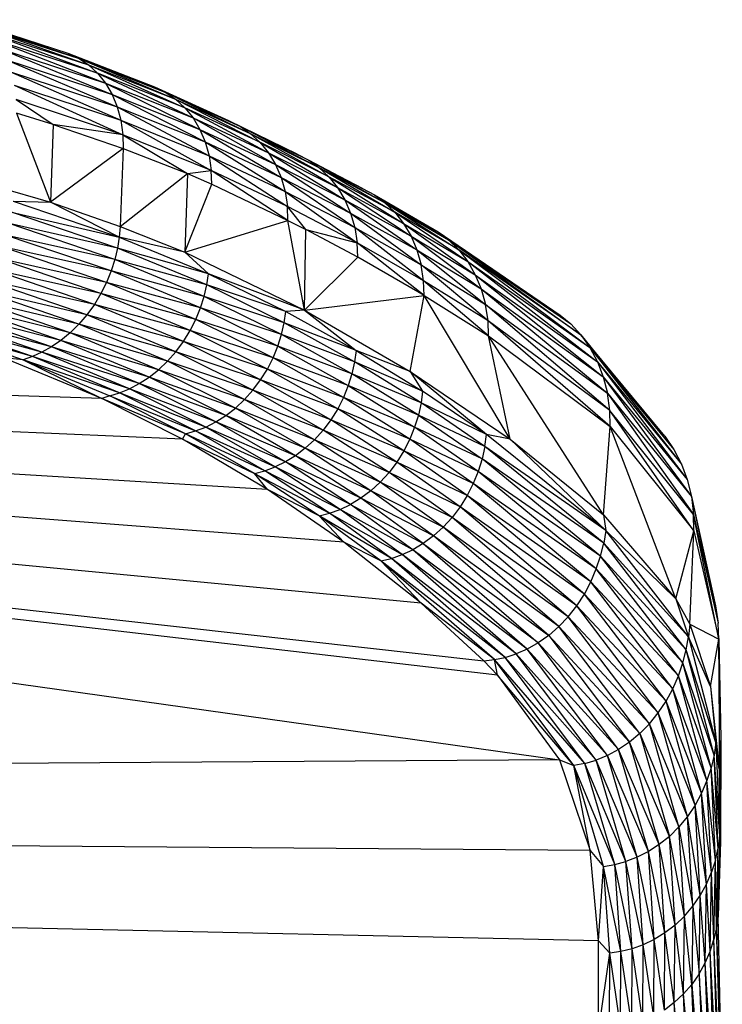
# Paper-space layout '_Posterior' of a CAD drawing. Header units: millimetres. Extents: x -1200 to 50, y -70 to 65.
# Tile 54 of 55: x -93 to -75, y 29 to 54. Entities that reach past the tile are written whole.
import ezdxf

# ---------------------------------------------------------------- set-up
doc = ezdxf.new("R2010")
doc.units = ezdxf.units.MM

psp = doc.layouts.new('_Posterior')

# ---------------------------------------------------------------- linework, layer by layer
at = {"color": 7, "linetype": 'Continuous', "lineweight": 25}
for p, q in [((-94.427, 53.614), (-91.551, 52.642)), ((-91.821, 52.772), (-94.427, 53.614)), ((-94.17, 53.491), (-91.32, 52.485)), ((-94.17, 53.491), (-91.551, 52.642)), ((-93.949, 53.339), (-91.093, 52.276)), ((-93.949, 53.339), (-91.32, 52.485)), ((-93.733, 53.135), (-90.895, 52.029)), ((-91.093, 52.276), (-93.733, 53.135)), ((-93.544, 52.893), (-90.73, 51.747)), ((-93.544, 52.893), (-90.895, 52.029)), ((-91.821, 52.772), (-91.551, 52.642)), ((-91.821, 52.772), (-89.385, 51.793)), ((-89.664, 51.93), (-91.821, 52.772)), ((-91.551, 52.642), (-91.32, 52.485)), ((-91.551, 52.642), (-89.146, 51.629)), ((-91.551, 52.642), (-89.385, 51.793)), ((-93.386, 52.616), (-90.603, 51.441)), ((-93.386, 52.616), (-90.73, 51.747)), ((-91.32, 52.485), (-91.093, 52.276)), ((-91.32, 52.485), (-88.911, 51.413)), ((-91.32, 52.485), (-89.146, 51.629)), ((-93.264, 52.314), (-90.511, 51.101)), ((-93.264, 52.314), (-90.603, 51.441)), ((-91.093, 52.276), (-90.895, 52.029)), ((-91.093, 52.276), (-88.706, 51.16)), ((-88.911, 51.413), (-91.093, 52.276)), ((-93.175, 51.978), (-90.46, 50.739)), ((-93.175, 51.978), (-90.511, 51.101)), ((-90.895, 52.029), (-90.73, 51.747)), ((-90.895, 52.029), (-88.533, 50.871)), ((-90.895, 52.029), (-88.706, 51.16)), ((-89.664, 51.93), (-89.385, 51.793)), ((-89.664, 51.93), (-87.525, 50.947)), ((-87.81, 51.091), (-89.664, 51.93)), ((-90.73, 51.747), (-90.603, 51.441)), ((-90.73, 51.747), (-88.401, 50.56)), ((-90.73, 51.747), (-88.533, 50.871)), ((-89.385, 51.793), (-89.146, 51.629)), ((-89.385, 51.793), (-87.279, 50.775)), ((-89.385, 51.793), (-87.525, 50.947)), ((-93.126, 51.619), (-92.199, 50.997)), ((-90.46, 50.739), (-93.126, 51.619)), ((-90.603, 51.441), (-90.511, 51.101)), ((-90.603, 51.441), (-88.304, 50.214)), ((-90.603, 51.441), (-88.401, 50.56)), ((-89.146, 51.629), (-88.911, 51.413)), ((-89.146, 51.629), (-87.038, 50.552)), ((-89.146, 51.629), (-87.279, 50.775)), ((-88.911, 51.413), (-88.706, 51.16)), ((-88.911, 51.413), (-86.826, 50.29)), ((-87.038, 50.552), (-88.911, 51.413)), ((-93.116, 51.281), (-92.264, 49.053)), ((-92.199, 50.997), (-93.116, 51.281)), ((-92.199, 50.997), (-92.264, 49.053)), ((-90.46, 50.739), (-92.199, 50.997)), ((-92.199, 50.997), (-90.452, 50.4)), ((-90.511, 51.101), (-90.46, 50.739)), ((-90.511, 51.101), (-88.25, 49.847)), ((-90.511, 51.101), (-88.304, 50.214)), ((-88.706, 51.16), (-88.533, 50.871)), ((-88.706, 51.16), (-86.648, 49.993)), ((-88.706, 51.16), (-86.826, 50.29)), ((-87.81, 51.091), (-87.525, 50.947)), ((-87.81, 51.091), (-85.815, 50.103)), ((-86.106, 50.255), (-87.81, 51.091)), ((-87.525, 50.947), (-87.279, 50.775)), ((-87.525, 50.947), (-85.563, 49.924)), ((-87.525, 50.947), (-85.815, 50.103)), ((-90.46, 50.739), (-90.452, 50.4)), ((-90.46, 50.739), (-88.849, 49.769)), ((-88.25, 49.847), (-90.46, 50.739)), ((-88.533, 50.871), (-88.401, 50.56)), ((-88.533, 50.871), (-86.51, 49.674)), ((-88.533, 50.871), (-86.648, 49.993)), ((-87.279, 50.775), (-87.038, 50.552)), ((-87.279, 50.775), (-85.316, 49.69)), ((-87.279, 50.775), (-85.563, 49.924)), ((-88.401, 50.56), (-88.304, 50.214)), ((-88.401, 50.56), (-86.408, 49.32)), ((-88.401, 50.56), (-86.51, 49.674)), ((-87.038, 50.552), (-86.826, 50.29)), ((-87.038, 50.552), (-85.099, 49.419)), ((-85.316, 49.69), (-87.038, 50.552)), ((-96.336, 50.229), (-92.264, 49.053)), ((-90.452, 50.4), (-92.264, 49.053)), ((-90.452, 50.4), (-90.525, 48.449)), ((-90.452, 50.4), (-88.849, 49.769)), ((-88.304, 50.214), (-88.25, 49.847)), ((-88.304, 50.214), (-86.35, 48.946)), ((-88.304, 50.214), (-86.408, 49.32)), ((-86.826, 50.29), (-86.648, 49.993)), ((-86.826, 50.29), (-84.916, 49.112)), ((-86.826, 50.29), (-85.099, 49.419)), ((-86.106, 50.255), (-85.815, 50.103)), ((-86.648, 49.993), (-86.51, 49.674)), ((-86.648, 49.993), (-84.774, 48.784)), ((-86.648, 49.993), (-84.916, 49.112)), ((-85.815, 50.103), (-85.563, 49.924)), ((-85.815, 50.103), (-83.923, 49.047)), ((-85.815, 50.103), (-84.179, 49.235)), ((-90.525, 48.449), (-88.849, 49.769)), ((-88.849, 49.769), (-88.911, 47.803)), ((-88.849, 49.769), (-88.25, 49.847)), ((-88.849, 49.769), (-88.239, 49.504)), ((-88.239, 49.504), (-88.25, 49.847)), ((-86.336, 48.597), (-88.25, 49.847)), ((-86.35, 48.946), (-88.25, 49.847)), ((-85.563, 49.924), (-85.316, 49.69)), ((-85.563, 49.924), (-83.672, 48.803)), ((-85.563, 49.924), (-83.923, 49.047)), ((-84.476, 49.396), (-85.414, 49.89)), ((-85.316, 49.69), (-85.099, 49.419)), ((-85.316, 49.69), (-83.451, 48.521)), ((-83.672, 48.803), (-85.316, 49.69)), ((-88.911, 47.803), (-88.239, 49.504)), ((-88.239, 49.504), (-86.336, 48.597)), ((-86.51, 49.674), (-86.408, 49.32)), ((-86.51, 49.674), (-84.669, 48.42)), ((-86.51, 49.674), (-84.774, 48.784)), ((-86.408, 49.32), (-86.35, 48.946)), ((-86.408, 49.32), (-84.608, 48.036)), ((-86.408, 49.32), (-84.669, 48.42)), ((-85.099, 49.419), (-84.916, 49.112)), ((-85.099, 49.419), (-83.264, 48.203)), ((-85.099, 49.419), (-83.451, 48.521)), ((-84.476, 49.396), (-84.179, 49.235)), ((-84.179, 49.235), (-83.923, 49.047)), ((-84.179, 49.235), (-82.325, 48.118)), ((-84.179, 49.235), (-82.585, 48.315)), ((-93.197, 49.077), (-92.264, 49.053)), ((-93.197, 49.077), (-90.547, 48.184)), ((-90.547, 48.184), (-92.264, 49.053)), ((-92.264, 49.053), (-90.525, 48.449)), ((-84.916, 49.112), (-84.774, 48.784)), ((-84.916, 49.112), (-83.119, 47.863)), ((-84.916, 49.112), (-83.264, 48.203)), ((-83.923, 49.047), (-83.672, 48.803)), ((-83.923, 49.047), (-82.071, 47.864)), ((-83.923, 49.047), (-82.325, 48.118)), ((-90.591, 47.908), (-93.238, 48.802)), ((-93.238, 48.802), (-90.547, 48.184)), ((-86.336, 48.597), (-86.35, 48.946)), ((-85.894, 48.372), (-86.35, 48.946)), ((-84.608, 48.036), (-86.35, 48.946)), ((-84.774, 48.784), (-84.669, 48.42)), ((-84.774, 48.784), (-83.012, 47.488)), ((-84.774, 48.784), (-83.119, 47.863)), ((-83.672, 48.803), (-83.451, 48.521)), ((-83.672, 48.803), (-81.847, 47.57)), ((-82.071, 47.864), (-83.672, 48.803)), ((-90.658, 47.625), (-93.3, 48.52)), ((-90.591, 47.908), (-93.3, 48.52)), ((-88.911, 47.803), (-86.336, 48.597)), ((-85.926, 46.357), (-86.336, 48.597)), ((-86.336, 48.597), (-85.894, 48.372)), ((-83.451, 48.521), (-83.264, 48.203)), ((-83.451, 48.521), (-81.659, 47.24)), ((-83.451, 48.521), (-81.847, 47.57)), ((-90.75, 47.338), (-93.386, 48.233)), ((-90.658, 47.625), (-93.386, 48.233)), ((-90.525, 48.449), (-90.547, 48.184)), ((-90.525, 48.449), (-88.911, 47.803)), ((-85.926, 46.357), (-85.894, 48.372)), ((-85.894, 48.372), (-84.608, 48.036)), ((-84.592, 47.679), (-85.894, 48.372)), ((-84.669, 48.42), (-84.608, 48.036)), ((-82.949, 47.093), (-84.669, 48.42)), ((-84.669, 48.42), (-83.012, 47.488)), ((-82.585, 48.315), (-82.325, 48.118)), ((-82.585, 48.315), (-79.278, 46.014)), ((-82.585, 48.315), (-79.54, 46.23)), ((-90.547, 48.184), (-90.591, 47.908)), ((-90.547, 48.184), (-88.318, 47.265)), ((-88.911, 47.803), (-90.547, 48.184)), ((-84.592, 47.679), (-84.608, 48.036)), ((-82.933, 46.725), (-84.608, 48.036)), ((-82.949, 47.093), (-84.608, 48.036)), ((-83.264, 48.203), (-83.119, 47.863)), ((-83.264, 48.203), (-81.513, 46.888)), ((-83.264, 48.203), (-81.659, 47.24)), ((-82.325, 48.118), (-82.071, 47.864)), ((-82.325, 48.118), (-79.021, 45.738)), ((-82.325, 48.118), (-79.278, 46.014)), ((-90.75, 47.338), (-93.496, 47.947)), ((-90.867, 47.052), (-93.496, 47.947)), ((-90.591, 47.908), (-90.658, 47.625)), ((-88.361, 46.987), (-90.591, 47.908)), ((-88.318, 47.265), (-90.591, 47.908)), ((-88.911, 47.803), (-88.318, 47.265)), ((-88.911, 47.803), (-85.926, 46.357)), ((-83.119, 47.863), (-83.012, 47.488)), ((-83.119, 47.863), (-81.405, 46.5)), ((-83.119, 47.863), (-81.513, 46.888)), ((-82.071, 47.864), (-81.847, 47.57)), ((-82.071, 47.864), (-78.797, 45.422)), ((-79.021, 45.738), (-82.071, 47.864)), ((-90.867, 47.052), (-93.628, 47.665)), ((-91.007, 46.771), (-93.628, 47.665)), ((-90.658, 47.625), (-90.75, 47.338)), ((-88.428, 46.702), (-90.658, 47.625)), ((-88.361, 46.987), (-90.658, 47.625)), ((-85.926, 46.357), (-84.592, 47.679)), ((-82.933, 46.725), (-84.592, 47.679)), ((-82.949, 47.093), (-83.012, 47.488)), ((-81.342, 46.092), (-83.012, 47.488)), ((-83.012, 47.488), (-81.405, 46.5)), ((-81.847, 47.57), (-81.659, 47.24)), ((-81.847, 47.57), (-78.609, 45.069)), ((-81.847, 47.57), (-78.797, 45.422)), ((-91.007, 46.771), (-93.783, 47.393)), ((-91.171, 46.501), (-93.783, 47.393)), ((-90.75, 47.338), (-90.867, 47.052)), ((-88.52, 46.414), (-90.75, 47.338)), ((-88.428, 46.702), (-90.75, 47.338)), ((-88.361, 46.987), (-88.318, 47.265)), ((-85.926, 46.357), (-88.318, 47.265)), ((-88.318, 47.265), (-86.392, 46.321)), ((-81.659, 47.24), (-81.513, 46.888)), ((-81.659, 47.24), (-78.465, 44.693)), ((-81.659, 47.24), (-78.609, 45.069)), ((-91.171, 46.501), (-93.957, 47.135)), ((-91.355, 46.244), (-93.957, 47.135)), ((-90.867, 47.052), (-91.007, 46.771)), ((-88.52, 46.414), (-90.867, 47.052)), ((-88.638, 46.127), (-90.867, 47.052)), ((-88.428, 46.702), (-88.361, 46.987)), ((-86.432, 46.04), (-88.361, 46.987)), ((-86.392, 46.321), (-88.361, 46.987)), ((-82.933, 46.725), (-82.949, 47.093)), ((-81.327, 45.713), (-82.949, 47.093)), ((-81.342, 46.092), (-82.949, 47.093)), ((-91.355, 46.244), (-94.149, 46.895)), ((-91.558, 46.007), (-94.149, 46.895)), ((-91.007, 46.771), (-91.171, 46.501)), ((-88.638, 46.127), (-91.007, 46.771)), ((-88.781, 45.846), (-91.007, 46.771)), ((-81.513, 46.888), (-81.405, 46.5)), ((-81.513, 46.888), (-78.361, 44.281)), ((-81.513, 46.888), (-78.465, 44.693)), ((-91.558, 46.007), (-94.355, 46.677)), ((-91.775, 45.792), (-94.355, 46.677)), ((-91.171, 46.501), (-91.355, 46.244)), ((-88.781, 45.846), (-91.171, 46.501)), ((-88.949, 45.575), (-91.171, 46.501)), ((-88.52, 46.414), (-88.428, 46.702)), ((-86.498, 45.751), (-88.428, 46.702)), ((-86.432, 46.04), (-88.428, 46.702)), ((-85.926, 46.357), (-82.933, 46.725)), ((-83.289, 44.827), (-82.933, 46.725)), ((-80.793, 43.136), (-82.933, 46.725)), ((-82.933, 46.725), (-81.327, 45.713)), ((-81.342, 46.092), (-81.405, 46.5)), ((-78.304, 43.849), (-81.405, 46.5)), ((-81.405, 46.5), (-78.361, 44.281)), ((-92.004, 45.602), (-94.796, 46.318)), ((-92.24, 45.439), (-94.796, 46.318)), ((-91.775, 45.792), (-94.572, 46.484)), ((-92.004, 45.602), (-94.572, 46.484)), ((-91.355, 46.244), (-91.558, 46.007)), ((-88.949, 45.575), (-91.355, 46.244)), ((-89.138, 45.32), (-91.355, 46.244)), ((-88.638, 46.127), (-88.52, 46.414)), ((-86.589, 45.46), (-88.52, 46.414)), ((-86.498, 45.751), (-88.52, 46.414)), ((-86.432, 46.04), (-86.392, 46.321)), ((-85.926, 46.357), (-86.392, 46.321)), ((-86.392, 46.321), (-84.635, 45.351)), ((-85.926, 46.357), (-84.635, 45.351)), ((-85.926, 46.357), (-83.289, 44.827)), ((-158.447, 46.205), (-79.556, 35.128)), ((-83.01, 39.041), (-158.447, 46.205)), ((-84.94, 40.564), (-158.447, 46.205)), ((-86.844, 41.874), (-158.447, 46.205)), ((-88.968, 43.134), (-158.447, 46.205)), ((-158.447, 46.205), (-81.448, 37.6)), ((-90.986, 44.151), (-158.447, 46.205)), ((-81.106, 37.243), (-158.447, 46.205)), ((-92.479, 45.305), (-95.25, 46.07)), ((-92.717, 45.199), (-95.25, 46.07)), ((-92.24, 45.439), (-95.023, 46.18)), ((-92.479, 45.305), (-95.023, 46.18)), ((-91.558, 46.007), (-91.775, 45.792)), ((-89.138, 45.32), (-91.558, 46.007)), ((-89.346, 45.084), (-91.558, 46.007)), ((-88.781, 45.846), (-88.638, 46.127)), ((-86.707, 45.17), (-88.638, 46.127)), ((-86.589, 45.46), (-88.638, 46.127)), ((-86.498, 45.751), (-86.432, 46.04)), ((-84.674, 45.063), (-86.432, 46.04)), ((-84.635, 45.351), (-86.432, 46.04)), ((-81.327, 45.713), (-81.342, 46.092)), ((-78.294, 43.449), (-81.342, 46.092)), ((-78.304, 43.849), (-81.342, 46.092)), ((-79.54, 46.23), (-79.278, 46.014)), ((-79.278, 46.014), (-79.021, 45.738)), ((-92.717, 45.199), (-95.474, 45.988)), ((-95.474, 45.988), (-92.952, 45.12)), ((-91.775, 45.792), (-92.004, 45.602)), ((-89.346, 45.084), (-91.775, 45.792)), ((-89.57, 44.871), (-91.775, 45.792)), ((-88.949, 45.575), (-88.781, 45.846)), ((-86.707, 45.17), (-88.781, 45.846)), ((-86.851, 44.887), (-88.781, 45.846)), ((-86.589, 45.46), (-86.498, 45.751)), ((-84.739, 44.769), (-86.498, 45.751)), ((-84.674, 45.063), (-86.498, 45.751)), ((-92.004, 45.602), (-92.24, 45.439)), ((-89.57, 44.871), (-92.004, 45.602)), ((-89.805, 44.683), (-92.004, 45.602)), ((-89.138, 45.32), (-88.949, 45.575)), ((-86.851, 44.887), (-88.949, 45.575)), ((-87.019, 44.615), (-88.949, 45.575)), ((-80.793, 43.136), (-81.327, 45.713)), ((-78.46, 41.241), (-81.327, 45.713)), ((-81.327, 45.713), (-78.294, 43.449)), ((-79.021, 45.738), (-78.797, 45.422)), ((-79.021, 45.738), (-76.701, 42.88)), ((-76.927, 43.209), (-79.021, 45.738)), ((-92.479, 45.305), (-92.717, 45.199)), ((-92.24, 45.439), (-92.479, 45.305)), ((-90.048, 44.524), (-92.479, 45.305)), ((-90.295, 44.393), (-92.479, 45.305)), ((-89.805, 44.683), (-92.24, 45.439)), ((-90.048, 44.524), (-92.24, 45.439)), ((-89.346, 45.084), (-89.138, 45.32)), ((-87.019, 44.615), (-89.138, 45.32)), ((-87.211, 44.359), (-89.138, 45.32)), ((-86.707, 45.17), (-86.589, 45.46)), ((-86.589, 45.46), (-84.83, 44.473)), ((-84.739, 44.769), (-86.589, 45.46)), ((-84.635, 45.351), (-84.674, 45.063)), ((-83.289, 44.827), (-84.635, 45.351)), ((-84.635, 45.351), (-82.975, 44.334)), ((-78.797, 45.422), (-78.609, 45.069)), ((-78.797, 45.422), (-76.513, 42.513)), ((-78.797, 45.422), (-76.701, 42.88)), ((-92.952, 45.12), (-93.438, 45.164)), ((-90.986, 44.151), (-93.438, 45.164)), ((-92.717, 45.199), (-92.952, 45.12)), ((-92.952, 45.12), (-90.986, 44.151)), ((-90.542, 44.29), (-92.952, 45.12)), ((-92.952, 45.12), (-90.785, 44.216)), ((-90.295, 44.393), (-92.717, 45.199)), ((-90.542, 44.29), (-92.717, 45.199)), ((-89.57, 44.871), (-89.346, 45.084)), ((-87.211, 44.359), (-89.346, 45.084)), ((-87.422, 44.123), (-89.346, 45.084)), ((-86.851, 44.887), (-86.707, 45.17)), ((-84.949, 44.179), (-86.707, 45.17)), ((-84.83, 44.473), (-86.707, 45.17)), ((-84.674, 45.063), (-84.739, 44.769)), ((-83.015, 44.039), (-84.674, 45.063)), ((-82.975, 44.334), (-84.674, 45.063)), ((-78.609, 45.069), (-78.465, 44.693)), ((-78.609, 45.069), (-76.368, 42.125)), ((-78.609, 45.069), (-76.513, 42.513)), ((-89.805, 44.683), (-89.57, 44.871)), ((-87.422, 44.123), (-89.57, 44.871)), ((-87.65, 43.911), (-89.57, 44.871)), ((-87.019, 44.615), (-86.851, 44.887)), ((-85.094, 43.892), (-86.851, 44.887)), ((-84.949, 44.179), (-86.851, 44.887)), ((-84.739, 44.769), (-84.83, 44.473)), ((-83.081, 43.738), (-84.739, 44.769)), ((-83.015, 44.039), (-84.739, 44.769)), ((-83.289, 44.827), (-82.975, 44.334)), ((-81.38, 43.252), (-83.289, 44.827)), ((-83.289, 44.827), (-80.793, 43.136)), ((-90.295, 44.393), (-90.048, 44.524)), ((-90.048, 44.524), (-89.805, 44.683)), ((-87.89, 43.725), (-90.048, 44.524)), ((-88.138, 43.568), (-90.048, 44.524)), ((-87.65, 43.911), (-89.805, 44.683)), ((-87.89, 43.725), (-89.805, 44.683)), ((-87.211, 44.359), (-87.019, 44.615)), ((-85.094, 43.892), (-87.019, 44.615)), ((-85.265, 43.617), (-87.019, 44.615)), ((-78.465, 44.693), (-78.361, 44.281)), ((-78.465, 44.693), (-76.265, 41.7)), ((-78.465, 44.693), (-76.368, 42.125)), ((-90.785, 44.216), (-90.542, 44.29)), ((-90.542, 44.29), (-90.295, 44.393)), ((-88.39, 43.439), (-90.542, 44.29)), ((-88.643, 43.34), (-90.542, 44.29)), ((-88.138, 43.568), (-90.295, 44.393)), ((-88.39, 43.439), (-90.295, 44.393)), ((-87.422, 44.123), (-87.211, 44.359)), ((-85.265, 43.617), (-87.211, 44.359)), ((-85.459, 43.359), (-87.211, 44.359)), ((-84.83, 44.473), (-84.949, 44.179)), ((-84.83, 44.473), (-83.174, 43.435)), ((-83.081, 43.738), (-84.83, 44.473)), ((-82.975, 44.334), (-83.015, 44.039)), ((-81.38, 43.252), (-82.975, 44.334)), ((-78.304, 43.849), (-78.361, 44.281)), ((-78.361, 44.281), (-76.209, 41.256)), ((-78.361, 44.281), (-76.265, 41.7)), ((-90.785, 44.216), (-90.986, 44.151)), ((-88.968, 43.134), (-90.986, 44.151)), ((-88.891, 43.269), (-90.986, 44.151)), ((-90.785, 44.216), (-88.643, 43.34)), ((-88.891, 43.269), (-90.785, 44.216)), ((-87.65, 43.911), (-87.422, 44.123)), ((-85.459, 43.359), (-87.422, 44.123)), ((-85.673, 43.121), (-87.422, 44.123)), ((-84.949, 44.179), (-85.094, 43.892)), ((-83.294, 43.135), (-84.949, 44.179)), ((-83.174, 43.435), (-84.949, 44.179)), ((-83.015, 44.039), (-83.081, 43.738)), ((-81.422, 42.949), (-83.015, 44.039)), ((-81.38, 43.252), (-83.015, 44.039)), ((-87.89, 43.725), (-87.65, 43.911)), ((-85.673, 43.121), (-87.65, 43.911)), ((-85.905, 42.909), (-87.65, 43.911)), ((-85.094, 43.892), (-85.265, 43.617)), ((-83.442, 42.843), (-85.094, 43.892)), ((-83.294, 43.135), (-85.094, 43.892)), ((-78.294, 43.449), (-78.304, 43.849)), ((-76.202, 40.846), (-78.304, 43.849)), ((-76.209, 41.256), (-78.304, 43.849)), ((-88.39, 43.439), (-88.138, 43.568)), ((-88.138, 43.568), (-87.89, 43.725)), ((-86.149, 42.723), (-88.138, 43.568)), ((-86.402, 42.567), (-88.138, 43.568)), ((-85.905, 42.909), (-87.89, 43.725)), ((-86.149, 42.723), (-87.89, 43.725)), ((-85.265, 43.617), (-85.459, 43.359)), ((-83.442, 42.843), (-85.265, 43.617)), ((-83.616, 42.564), (-85.265, 43.617)), ((-83.081, 43.738), (-83.174, 43.435)), ((-83.081, 43.738), (-81.49, 42.64)), ((-81.422, 42.949), (-83.081, 43.738)), ((-88.891, 43.269), (-88.643, 43.34)), ((-88.643, 43.34), (-88.39, 43.439)), ((-88.643, 43.34), (-86.659, 42.44)), ((-86.916, 42.343), (-88.643, 43.34)), ((-86.402, 42.567), (-88.39, 43.439)), ((-86.659, 42.44), (-88.39, 43.439)), ((-85.459, 43.359), (-85.673, 43.121)), ((-83.616, 42.564), (-85.459, 43.359)), ((-83.813, 42.302), (-85.459, 43.359)), ((-83.174, 43.435), (-83.294, 43.135)), ((-81.586, 42.33), (-83.174, 43.435)), ((-81.49, 42.64), (-83.174, 43.435)), ((-78.46, 41.241), (-78.294, 43.449)), ((-76.654, 39.144), (-78.294, 43.449)), ((-78.294, 43.449), (-76.202, 40.846)), ((-88.968, 43.134), (-88.891, 43.269)), ((-86.844, 41.874), (-88.968, 43.134)), ((-88.968, 43.134), (-87.17, 42.275)), ((-86.916, 42.343), (-88.891, 43.269)), ((-87.17, 42.275), (-88.891, 43.269)), ((-85.673, 43.121), (-85.905, 42.909)), ((-83.813, 42.302), (-85.673, 43.121)), ((-84.032, 42.062), (-85.673, 43.121)), ((-83.294, 43.135), (-83.442, 42.843)), ((-81.71, 42.024), (-83.294, 43.135)), ((-81.586, 42.33), (-83.294, 43.135)), ((-81.422, 42.949), (-81.38, 43.252)), ((-80.793, 43.136), (-81.38, 43.252)), ((-78.403, 40.856), (-81.38, 43.252)), ((-78.403, 40.856), (-80.793, 43.136)), ((-80.793, 43.136), (-78.46, 41.241)), ((-76.927, 43.209), (-76.701, 42.88)), ((-85.905, 42.909), (-86.149, 42.723)), ((-84.032, 42.062), (-85.905, 42.909)), ((-84.267, 41.848), (-85.905, 42.909)), ((-83.442, 42.843), (-83.616, 42.564)), ((-81.861, 41.726), (-83.442, 42.843)), ((-81.71, 42.024), (-83.442, 42.843)), ((-81.422, 42.949), (-81.49, 42.64)), ((-78.454, 40.539), (-81.422, 42.949)), ((-78.403, 40.856), (-81.422, 42.949)), ((-76.701, 42.88), (-76.513, 42.513)), ((-86.402, 42.567), (-86.659, 42.44)), ((-86.149, 42.723), (-86.402, 42.567)), ((-84.516, 41.662), (-86.402, 42.567)), ((-84.774, 41.506), (-86.402, 42.567)), ((-84.267, 41.848), (-86.149, 42.723)), ((-84.516, 41.662), (-86.149, 42.723)), ((-83.616, 42.564), (-83.813, 42.302)), ((-81.861, 41.726), (-83.616, 42.564)), ((-82.039, 41.441), (-83.616, 42.564)), ((-81.49, 42.64), (-81.586, 42.33)), ((-78.532, 40.216), (-81.49, 42.64)), ((-78.454, 40.539), (-81.49, 42.64)), ((-87.17, 42.275), (-86.916, 42.343)), ((-86.916, 42.343), (-86.659, 42.44)), ((-85.035, 41.381), (-86.916, 42.343)), ((-85.298, 41.286), (-86.916, 42.343)), ((-84.774, 41.506), (-86.659, 42.44)), ((-85.035, 41.381), (-86.659, 42.44)), ((-81.586, 42.33), (-81.71, 42.024)), ((-78.638, 39.893), (-81.586, 42.33)), ((-78.532, 40.216), (-81.586, 42.33)), ((-76.513, 42.513), (-76.368, 42.125)), ((-86.844, 41.874), (-87.17, 42.275)), ((-87.17, 42.275), (-85.298, 41.286)), ((-85.556, 41.221), (-87.17, 42.275)), ((-84.032, 42.062), (-84.267, 41.848)), ((-83.813, 42.302), (-84.032, 42.062)), ((-82.241, 41.176), (-84.032, 42.062)), ((-82.464, 40.933), (-84.032, 42.062)), ((-82.039, 41.441), (-83.813, 42.302)), ((-82.241, 41.176), (-83.813, 42.302)), ((-76.368, 42.125), (-76.265, 41.7)), ((-84.94, 40.564), (-86.844, 41.874)), ((-85.556, 41.221), (-86.844, 41.874)), ((-84.267, 41.848), (-84.516, 41.662)), ((-82.464, 40.933), (-84.267, 41.848)), ((-82.704, 40.717), (-84.267, 41.848)), ((-81.71, 42.024), (-81.861, 41.726)), ((-78.773, 39.575), (-81.71, 42.024)), ((-78.638, 39.893), (-81.71, 42.024)), ((-84.516, 41.662), (-84.774, 41.506)), ((-82.704, 40.717), (-84.516, 41.662)), ((-82.958, 40.53), (-84.516, 41.662)), ((-81.861, 41.726), (-82.039, 41.441)), ((-78.936, 39.266), (-81.861, 41.726)), ((-78.773, 39.575), (-81.861, 41.726)), ((-76.265, 41.7), (-76.209, 41.256)), ((-76.265, 41.7), (-75.599, 38.539)), ((-76.265, 41.7), (-75.665, 38.975)), ((-85.298, 41.286), (-85.035, 41.381)), ((-85.035, 41.381), (-84.774, 41.506)), ((-83.22, 40.374), (-85.035, 41.381)), ((-83.487, 40.25), (-85.035, 41.381)), ((-84.774, 41.506), (-82.958, 40.53)), ((-83.22, 40.374), (-84.774, 41.506)), ((-82.039, 41.441), (-82.241, 41.176)), ((-79.125, 38.973), (-82.039, 41.441)), ((-78.936, 39.266), (-82.039, 41.441)), ((-85.556, 41.221), (-85.298, 41.286)), ((-84.94, 40.564), (-85.556, 41.221)), ((-83.754, 40.158), (-85.556, 41.221)), ((-84.017, 40.096), (-85.556, 41.221)), ((-85.298, 41.286), (-83.487, 40.25)), ((-83.754, 40.158), (-85.298, 41.286)), ((-82.241, 41.176), (-82.464, 40.933)), ((-79.125, 38.973), (-82.241, 41.176)), ((-79.338, 38.701), (-82.241, 41.176)), ((-78.46, 41.241), (-78.403, 40.856)), ((-78.46, 41.241), (-76.654, 39.144)), ((-76.202, 40.846), (-76.209, 41.256)), ((-75.583, 38.138), (-76.209, 41.256)), ((-76.209, 41.256), (-75.599, 38.539)), ((-82.464, 40.933), (-82.704, 40.717)), ((-79.338, 38.701), (-82.464, 40.933)), ((-79.573, 38.453), (-82.464, 40.933)), ((-78.403, 40.856), (-78.454, 40.539)), ((-76.654, 39.144), (-78.403, 40.856)), ((-76.337, 38.198), (-78.403, 40.856)), ((-76.654, 39.144), (-76.202, 40.846)), ((-76.307, 38.513), (-76.202, 40.846)), ((-76.202, 40.846), (-75.583, 38.138)), ((-82.704, 40.717), (-82.958, 40.53)), ((-79.573, 38.453), (-82.704, 40.717)), ((-79.824, 38.234), (-82.704, 40.717)), ((-83.01, 39.041), (-84.94, 40.564)), ((-84.017, 40.096), (-84.94, 40.564)), ((-83.487, 40.25), (-83.22, 40.374)), ((-82.958, 40.53), (-83.22, 40.374)), ((-80.088, 38.047), (-83.22, 40.374)), ((-80.361, 37.892), (-83.22, 40.374)), ((-82.958, 40.53), (-79.824, 38.234)), ((-82.958, 40.53), (-80.088, 38.047)), ((-78.532, 40.216), (-78.454, 40.539)), ((-76.393, 37.875), (-78.454, 40.539)), ((-76.337, 38.198), (-78.454, 40.539)), ((-84.017, 40.096), (-83.754, 40.158)), ((-83.01, 39.041), (-84.017, 40.096)), ((-80.913, 37.683), (-84.017, 40.096)), ((-81.184, 37.627), (-84.017, 40.096)), ((-83.754, 40.158), (-83.487, 40.25)), ((-80.637, 37.771), (-83.754, 40.158)), ((-80.913, 37.683), (-83.754, 40.158)), ((-80.361, 37.892), (-83.487, 40.25)), ((-80.637, 37.771), (-83.487, 40.25)), ((-78.638, 39.893), (-78.532, 40.216)), ((-76.476, 37.548), (-78.532, 40.216)), ((-76.393, 37.875), (-78.532, 40.216)), ((-78.773, 39.575), (-78.638, 39.893)), ((-76.588, 37.221), (-78.638, 39.893)), ((-76.476, 37.548), (-78.638, 39.893)), ((-78.936, 39.266), (-78.773, 39.575)), ((-76.728, 36.9), (-78.773, 39.575)), ((-76.588, 37.221), (-78.773, 39.575)), ((-79.125, 38.973), (-78.936, 39.266)), ((-76.897, 36.59), (-78.936, 39.266)), ((-76.728, 36.9), (-78.936, 39.266)), ((-76.654, 39.144), (-76.337, 38.198)), ((-76.654, 39.144), (-76.307, 38.513)), ((-83.01, 39.041), (-81.448, 37.6)), ((-81.184, 37.627), (-83.01, 39.041)), ((-79.338, 38.701), (-79.125, 38.973)), ((-77.093, 36.297), (-79.125, 38.973)), ((-76.897, 36.59), (-79.125, 38.973)), ((-75.665, 38.975), (-75.599, 38.539)), ((-79.573, 38.453), (-79.338, 38.701)), ((-77.313, 36.025), (-79.338, 38.701)), ((-77.093, 36.297), (-79.338, 38.701)), ((-79.824, 38.234), (-79.573, 38.453)), ((-77.554, 35.779), (-79.573, 38.453)), ((-77.313, 36.025), (-79.573, 38.453)), ((-76.307, 38.513), (-76.337, 38.198)), ((-76.307, 38.513), (-75.791, 36.956)), ((-76.307, 38.513), (-75.583, 38.138)), ((-75.583, 38.138), (-75.599, 38.539)), ((-79.824, 38.234), (-80.088, 38.047)), ((-79.824, 38.234), (-77.554, 35.779)), ((-79.824, 38.234), (-77.812, 35.563)), ((-76.393, 37.875), (-76.337, 38.198)), ((-76.337, 38.198), (-75.652, 35.554)), ((-75.791, 36.956), (-76.337, 38.198)), ((-75.791, 36.956), (-75.583, 38.138)), ((-75.583, 38.138), (-75.567, 34.898)), ((-75.538, 33.082), (-75.583, 38.138)), ((-75.583, 38.138), (-75.53, 35.669)), ((-80.361, 37.892), (-80.637, 37.771)), ((-80.088, 38.047), (-80.361, 37.892)), ((-78.083, 35.379), (-80.361, 37.892)), ((-78.361, 35.229), (-80.361, 37.892)), ((-77.812, 35.563), (-80.088, 38.047)), ((-78.083, 35.379), (-80.088, 38.047)), ((-81.184, 37.627), (-80.913, 37.683)), ((-80.913, 37.683), (-80.637, 37.771)), ((-78.644, 35.113), (-80.913, 37.683)), ((-78.925, 35.031), (-80.913, 37.683)), ((-78.361, 35.229), (-80.637, 37.771)), ((-78.644, 35.113), (-80.637, 37.771)), ((-76.476, 37.548), (-76.393, 37.875)), ((-75.699, 35.239), (-76.393, 37.875)), ((-75.652, 35.554), (-76.393, 37.875)), ((-81.448, 37.6), (-81.184, 37.627)), ((-81.448, 37.6), (-81.106, 37.243)), ((-78.925, 35.031), (-81.184, 37.627)), ((-81.106, 37.243), (-81.184, 37.627)), ((-79.202, 34.981), (-81.184, 37.627)), ((-76.588, 37.221), (-76.476, 37.548)), ((-75.773, 34.922), (-76.476, 37.548)), ((-75.699, 35.239), (-76.476, 37.548)), ((-81.106, 37.243), (-79.556, 35.128)), ((-79.202, 34.981), (-81.106, 37.243)), ((-76.728, 36.9), (-76.588, 37.221)), ((-75.877, 34.605), (-76.588, 37.221)), ((-75.773, 34.922), (-76.588, 37.221)), ((-76.897, 36.59), (-76.728, 36.9)), ((-76.011, 34.294), (-76.728, 36.9)), ((-75.877, 34.605), (-76.728, 36.9)), ((-75.791, 36.956), (-75.652, 35.554)), ((-75.791, 36.956), (-75.567, 34.898)), ((-77.093, 36.297), (-76.897, 36.59)), ((-76.173, 33.994), (-76.897, 36.59)), ((-76.011, 34.294), (-76.897, 36.59)), ((-77.313, 36.025), (-77.093, 36.297)), ((-76.363, 33.711), (-77.093, 36.297)), ((-76.173, 33.994), (-77.093, 36.297)), ((-77.554, 35.779), (-77.313, 36.025)), ((-76.578, 33.449), (-77.313, 36.025)), ((-76.363, 33.711), (-77.313, 36.025)), ((-77.554, 35.779), (-77.812, 35.563)), ((-77.554, 35.779), (-76.815, 33.213)), ((-77.554, 35.779), (-76.578, 33.449)), ((-75.53, 35.669), (-75.538, 33.082)), ((-77.812, 35.563), (-78.083, 35.379)), ((-77.07, 33.007), (-77.812, 35.563)), ((-76.815, 33.213), (-77.812, 35.563)), ((-75.652, 35.554), (-75.699, 35.239)), ((-75.567, 34.898), (-75.652, 35.554)), ((-75.652, 35.554), (-75.553, 33.215)), ((-78.361, 35.229), (-78.644, 35.113)), ((-78.083, 35.379), (-78.361, 35.229)), ((-77.338, 32.832), (-78.361, 35.229)), ((-77.616, 32.69), (-78.361, 35.229)), ((-77.338, 32.832), (-78.083, 35.379)), ((-77.07, 33.007), (-78.083, 35.379)), ((-75.699, 35.239), (-75.773, 34.922)), ((-75.594, 32.916), (-75.699, 35.239)), ((-75.553, 33.215), (-75.699, 35.239)), ((-79.556, 35.128), (-234.983, 34.06)), ((-79.556, 35.128), (-79.202, 34.981)), ((-79.556, 35.128), (-78.793, 32.86)), ((-78.925, 35.031), (-79.202, 34.981)), ((-78.793, 32.86), (-79.202, 34.981)), ((-78.179, 32.506), (-79.202, 34.981)), ((-78.457, 32.462), (-79.202, 34.981)), ((-78.925, 35.031), (-78.644, 35.113)), ((-77.898, 32.582), (-78.925, 35.031)), ((-78.179, 32.506), (-78.925, 35.031)), ((-77.616, 32.69), (-78.644, 35.113)), ((-77.898, 32.582), (-78.644, 35.113)), ((-75.773, 34.922), (-75.877, 34.605)), ((-75.662, 32.615), (-75.773, 34.922)), ((-75.594, 32.916), (-75.773, 34.922)), ((-75.567, 34.898), (-75.553, 33.215)), ((-75.567, 34.898), (-75.538, 33.082)), ((-75.877, 34.605), (-76.011, 34.294)), ((-75.76, 32.315), (-75.877, 34.605)), ((-75.662, 32.615), (-75.877, 34.605)), ((-76.011, 34.294), (-76.173, 33.994)), ((-75.887, 32.02), (-76.011, 34.294)), ((-75.76, 32.315), (-76.011, 34.294)), ((-78.793, 32.86), (-234.983, 34.06)), ((-78.584, 30.607), (-234.983, 34.06)), ((-76.173, 33.994), (-76.363, 33.711)), ((-76.044, 31.736), (-76.173, 33.994)), ((-75.887, 32.02), (-76.173, 33.994)), ((-76.363, 33.711), (-76.578, 33.449)), ((-76.229, 31.468), (-76.363, 33.711)), ((-76.044, 31.736), (-76.363, 33.711)), ((-76.815, 33.213), (-77.07, 33.007)), ((-76.578, 33.449), (-76.815, 33.213)), ((-76.672, 30.998), (-76.815, 33.213)), ((-76.439, 31.221), (-76.815, 33.213)), ((-76.439, 31.221), (-76.578, 33.449)), ((-76.578, 33.449), (-76.229, 31.468)), ((-75.553, 33.215), (-75.6, 31.223)), ((-75.553, 33.215), (-75.594, 32.916)), ((-75.538, 33.082), (-75.553, 33.215)), ((-77.07, 33.007), (-77.338, 32.832)), ((-76.924, 30.803), (-77.07, 33.007)), ((-76.672, 30.998), (-77.07, 33.007)), ((-75.538, 33.082), (-75.6, 31.223)), ((-78.793, 32.86), (-78.457, 32.462)), ((-78.584, 30.607), (-78.793, 32.86)), ((-77.338, 32.832), (-77.616, 32.69)), ((-77.19, 30.638), (-77.338, 32.832)), ((-76.924, 30.803), (-77.338, 32.832)), ((-75.662, 32.615), (-75.594, 32.916)), ((-75.637, 30.93), (-75.594, 32.916)), ((-75.6, 31.223), (-75.594, 32.916)), ((-78.457, 32.462), (-78.179, 32.506)), ((-78.179, 32.506), (-77.898, 32.582)), ((-77.746, 30.403), (-78.179, 32.506)), ((-78.027, 30.333), (-78.179, 32.506)), ((-77.616, 32.69), (-77.898, 32.582)), ((-77.746, 30.403), (-77.898, 32.582)), ((-77.465, 30.505), (-77.898, 32.582)), ((-77.465, 30.505), (-77.616, 32.69)), ((-77.19, 30.638), (-77.616, 32.69)), ((-75.662, 32.615), (-75.76, 32.315)), ((-75.702, 30.634), (-75.662, 32.615)), ((-75.637, 30.93), (-75.662, 32.615)), ((-78.584, 30.607), (-78.457, 32.462)), ((-78.027, 30.333), (-78.457, 32.462)), ((-78.304, 30.293), (-78.457, 32.462)), ((-75.887, 32.02), (-75.76, 32.315)), ((-75.796, 30.34), (-75.76, 32.315)), ((-75.702, 30.634), (-75.76, 32.315)), ((-76.044, 31.736), (-75.887, 32.02)), ((-75.92, 30.052), (-75.887, 32.02)), ((-75.796, 30.34), (-75.887, 32.02)), ((-76.229, 31.468), (-76.044, 31.736)), ((-76.073, 29.775), (-76.044, 31.736)), ((-75.92, 30.052), (-76.044, 31.736)), ((-76.439, 31.221), (-76.229, 31.468)), ((-76.229, 31.468), (-76.254, 29.514)), ((-76.229, 31.468), (-76.073, 29.775)), ((-76.672, 30.998), (-76.924, 30.803)), ((-76.691, 29.059), (-76.672, 30.998)), ((-76.439, 31.221), (-76.672, 30.998)), ((-76.461, 29.275), (-76.672, 30.998)), ((-76.461, 29.275), (-76.439, 31.221)), ((-76.254, 29.514), (-76.439, 31.221)), ((-75.6, 31.223), (-75.637, 30.93)), ((-75.493, 26.369), (-75.6, 31.223)), ((-76.924, 30.803), (-77.19, 30.638)), ((-76.94, 28.872), (-76.924, 30.803)), ((-76.691, 29.059), (-76.924, 30.803)), ((-75.637, 30.93), (-75.702, 30.634)), ((-75.637, 30.93), (-75.511, 26.056)), ((-75.493, 26.369), (-75.637, 30.93)), ((-78.58, 28.338), (-78.584, 30.607)), ((-78.304, 30.293), (-78.584, 30.607)), ((-77.465, 30.505), (-77.746, 30.403)), ((-77.476, 28.586), (-77.465, 30.505)), ((-77.19, 30.638), (-77.465, 30.505)), ((-77.203, 28.714), (-77.465, 30.505)), ((-77.203, 28.714), (-77.19, 30.638)), ((-76.94, 28.872), (-77.19, 30.638)), ((-75.796, 30.34), (-75.702, 30.634)), ((-75.559, 25.748), (-75.702, 30.634)), ((-75.511, 26.056), (-75.702, 30.634)), ((-78.58, 28.338), (-78.304, 30.293)), ((-78.309, 28.387), (-78.304, 30.293)), ((-78.027, 30.333), (-78.304, 30.293)), ((-78.033, 28.424), (-78.304, 30.293)), ((-78.033, 28.424), (-78.027, 30.333)), ((-77.746, 30.403), (-78.027, 30.333)), ((-77.754, 28.49), (-78.027, 30.333)), ((-77.754, 28.49), (-77.746, 30.403)), ((-77.476, 28.586), (-77.746, 30.403)), ((-75.92, 30.052), (-75.796, 30.34)), ((-75.636, 25.45), (-75.796, 30.34)), ((-75.559, 25.748), (-75.796, 30.34)), ((-76.073, 29.775), (-75.92, 30.052)), ((-75.746, 25.166), (-75.92, 30.052)), ((-75.636, 25.45), (-75.92, 30.052)), ((-76.073, 29.775), (-76.254, 29.514)), ((-76.073, 29.775), (-75.886, 24.901)), ((-75.746, 25.166), (-76.073, 29.775)), ((-76.461, 29.275), (-76.691, 29.059)), ((-76.254, 29.514), (-76.461, 29.275)), ((-76.256, 24.445), (-76.461, 29.275)), ((-76.057, 24.66), (-76.461, 29.275)), ((-76.057, 24.66), (-76.254, 29.514)), ((-76.254, 29.514), (-75.886, 24.901)), ((-76.691, 29.059), (-76.94, 28.872)), ((-76.48, 24.26), (-76.691, 29.059)), ((-76.256, 24.445), (-76.691, 29.059))]:
    psp.add_line(p, q, dxfattribs=at)

doc.saveas('drawing.dxf')
